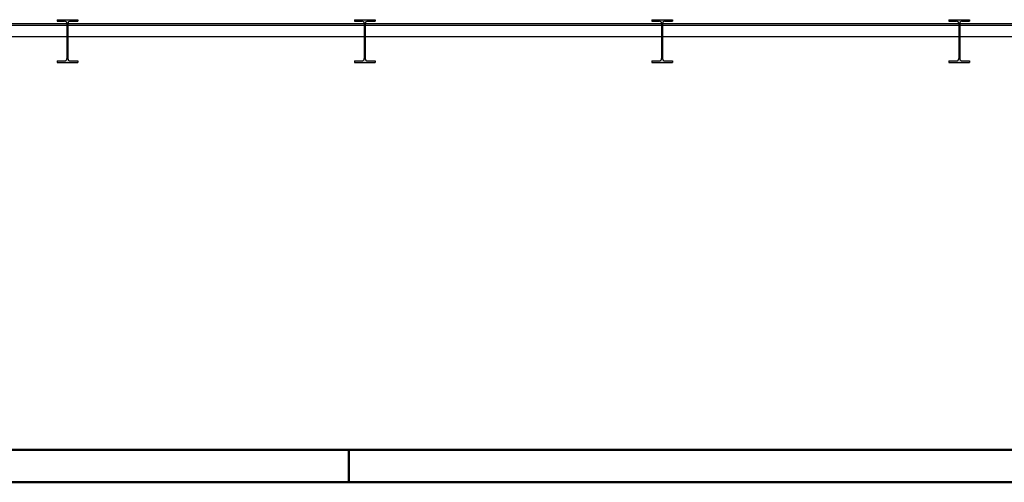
# Model space of a CAD drawing. Header units: millimetres. Extents: x 0 to 102, y -15 to 47.
# Tile 89 of 103: x 37.45 to 45.07, y 41.8 to 45.38. Entities that reach past the tile are written whole.
import ezdxf

# ---------------------------------------------------------------- set-up
doc = ezdxf.new("R2010")
doc.units = ezdxf.units.MM
doc.linetypes.add('HIDDEN', pattern=[0.375, 0.25, -0.125])
doc.layers.add('Achsen', color=7, linetype='Continuous', lineweight=20)
doc.layers.add('Schraffuren', color=7, linetype='Continuous', lineweight=20)

msp = doc.modelspace()

# ---------------------------------------------------------------- hatches: boundary and pattern name
at = {"layer": 'Schraffuren', "lineweight": 13, "true_color": 0x4682b4}
for points in [[(37.7432369, 45.0457748), (37.9032369, 45.0457748), (37.9032369, 45.0572748), (37.8449869, 45.0572748), (37.8446762, 45.0572775), (37.8443656, 45.0572855), (37.8440552, 45.0572989), (37.843745, 45.0573177), (37.8434353, 45.0573418), (37.843126, 45.0573713), (37.8428172, 45.057406), (37.8425091, 45.0574462), (37.8422017, 45.0574916), (37.8418952, 45.0575423), (37.8415896, 45.0575983), (37.841285, 45.0576596), (37.8409815, 45.0577261), (37.8406792, 45.0577979), (37.8403782, 45.0578748), (37.8400785, 45.057957), (37.8397803, 45.0580443), (37.8394837, 45.0581367), (37.8391887, 45.0582342), (37.8388954, 45.0583368), (37.838604, 45.0584445), (37.8383144, 45.0585572), (37.8380269, 45.0586749), (37.8377414, 45.0587975), (37.8374581, 45.058925), (37.837177, 45.0590574), (37.8368982, 45.0591946), (37.8366219, 45.0593366), (37.836348, 45.0594834), (37.8360767, 45.0596348), (37.8358081, 45.0597909), (37.8355422, 45.0599517), (37.8352791, 45.060117), (37.8350189, 45.0602868), (37.8347617, 45.0604611), (37.8345075, 45.0606398), (37.8342565, 45.0608229), (37.8340086, 45.0610102), (37.8337641, 45.0612018), (37.8335228, 45.0613976), (37.833285, 45.0615976), (37.8330507, 45.0618016), (37.8328199, 45.0620096), (37.8325927, 45.0622216), (37.8323693, 45.0624375), (37.8321496, 45.0626572), (37.8319337, 45.0628807), (37.8317217, 45.0631078), (37.8315137, 45.0633386), (37.8313097, 45.0635729), (37.8311097, 45.0638108), (37.8309139, 45.064052), (37.8307223, 45.0642966), (37.8305349, 45.0645444), (37.8303519, 45.0647955), (37.8301732, 45.0650496), (37.8299989, 45.0653069), (37.8298291, 45.065567), (37.8296638, 45.0658301), (37.829503, 45.066096), (37.8293469, 45.0663646), (37.8291954, 45.0666359), (37.8290487, 45.0669098), (37.8289067, 45.0671861), (37.8287694, 45.0674649), (37.828637, 45.067746), (37.8285095, 45.0680293), (37.8283869, 45.0683148), (37.8282693, 45.0686024), (37.8281566, 45.0688919), (37.8280489, 45.0691834), (37.8279463, 45.0694766), (37.8278488, 45.0697716), (37.8277563, 45.0700683), (37.827669, 45.0703665), (37.8275869, 45.0706661), (37.8275099, 45.0709671), (37.8274382, 45.0712694), (37.8273716, 45.0715729), (37.8273104, 45.0718775), (37.8272544, 45.0721831), (37.8272036, 45.0724897), (37.8271582, 45.072797), (37.8271181, 45.0731051), (37.8270833, 45.0734139), (37.8270539, 45.0737232), (37.8270298, 45.074033), (37.827011, 45.0743431), (37.8269976, 45.0746535), (37.8269896, 45.0749641), (37.8269869, 45.0752748), (37.8269869, 45.3462748), (37.8269896, 45.3465855), (37.8269976, 45.3468961), (37.827011, 45.3472065), (37.8270298, 45.3475166), (37.8270539, 45.3478264), (37.8270833, 45.3481357), (37.8271181, 45.3484445), (37.8271582, 45.3487526), (37.8272036, 45.3490599), (37.8272544, 45.3493665), (37.8273104, 45.3496721), (37.8273716, 45.3499767), (37.8274382, 45.3502802), (37.8275099, 45.3505825), (37.8275869, 45.3508835), (37.827669, 45.3511832), (37.8277563, 45.3514813), (37.8278488, 45.351778), (37.8279463, 45.352073), (37.8280489, 45.3523662), (37.8281566, 45.3526577), (37.8282693, 45.3529472), (37.8283869, 45.3532348), (37.8285095, 45.3535203), (37.828637, 45.3538036), (37.8287694, 45.3540847), (37.8289067, 45.3543635), (37.8290487, 45.3546398), (37.8291954, 45.3549137), (37.8293469, 45.355185), (37.829503, 45.3554536), (37.8296638, 45.3557195), (37.8298291, 45.3559826), (37.8299989, 45.3562428), (37.8301732, 45.3565), (37.8303519, 45.3567541), (37.8305349, 45.3570052), (37.8307223, 45.357253), (37.8309139, 45.3574976), (37.8311097, 45.3577389), (37.8313097, 45.3579767), (37.8315137, 45.358211), (37.8317217, 45.3584418), (37.8319337, 45.3586689), (37.8321496, 45.3588924), (37.8323693, 45.3591121), (37.8325927, 45.359328), (37.8328199, 45.35954), (37.8330507, 45.359748), (37.833285, 45.359952), (37.8335228, 45.360152), (37.8337641, 45.3603478), (37.8340086, 45.3605394), (37.8342565, 45.3607268), (37.8345075, 45.3609098), (37.8347617, 45.3610885), (37.8350189, 45.3612628), (37.8352791, 45.3614326), (37.8355422, 45.3615979), (37.8358081, 45.3617587), (37.8360767, 45.3619148), (37.836348, 45.3620663), (37.8366219, 45.362213), (37.8368982, 45.362355), (37.837177, 45.3624922), (37.8374581, 45.3626246), (37.8377414, 45.3627522), (37.8380269, 45.3628748), (37.8383144, 45.3629924), (37.838604, 45.3631051), (37.8388954, 45.3632128), (37.8391887, 45.3633154), (37.8394837, 45.3634129), (37.8397803, 45.3635054), (37.8400785, 45.3635927), (37.8403782, 45.3636748), (37.8406792, 45.3637518), (37.8409815, 45.3638235), (37.841285, 45.36389), (37.8415896, 45.3639513), (37.8418952, 45.3640073), (37.8422017, 45.364058), (37.8425091, 45.3641035), (37.8428172, 45.3641436), (37.843126, 45.3641784), (37.8434353, 45.3642078), (37.843745, 45.3642319), (37.8440552, 45.3642507), (37.8443656, 45.3642641), (37.8446762, 45.3642721), (37.8449869, 45.3642748), (37.9032369, 45.3642748), (37.9032369, 45.3757748), (37.7432369, 45.3757748), (37.7432369, 45.3642748), (37.8014869, 45.3642748), (37.8017976, 45.3642721), (37.8021082, 45.3642641), (37.8024186, 45.3642507), (37.8027287, 45.3642319), (37.8030385, 45.3642078), (37.8033478, 45.3641784), (37.8036565, 45.3641436), (37.8039646, 45.3641035), (37.804272, 45.364058), (37.8045785, 45.3640073), (37.8048841, 45.3639513), (37.8051887, 45.36389), (37.8054922, 45.3638235), (37.8057946, 45.3637518), (37.8060956, 45.3636748), (37.8063952, 45.3635927), (37.8066934, 45.3635054), (37.80699, 45.3634129), (37.807285, 45.3633154), (37.8075783, 45.3632128), (37.8078698, 45.3631051), (37.8081593, 45.3629924), (37.8084469, 45.3628748), (37.8087324, 45.3627522), (37.8090157, 45.3626246), (37.8092968, 45.3624922), (37.8095755, 45.362355), (37.8098519, 45.362213), (37.8101257, 45.3620663), (37.810397, 45.3619148), (37.8106657, 45.3617587), (37.8109316, 45.3615979), (37.8111946, 45.3614326), (37.8114548, 45.3612628), (37.811712, 45.3610885), (37.8119662, 45.3609098), (37.8122173, 45.3607268), (37.8124651, 45.3605394), (37.8127097, 45.3603478), (37.8129509, 45.360152), (37.8131887, 45.359952), (37.8134231, 45.359748), (37.8136539, 45.35954), (37.813881, 45.359328), (37.8141045, 45.3591121), (37.8143242, 45.3588924), (37.81454, 45.3586689), (37.814752, 45.3584418), (37.8149601, 45.358211), (37.8151641, 45.3579767), (37.815364, 45.3577389), (37.8155598, 45.3574976), (37.8157515, 45.357253), (37.8159388, 45.3570052), (37.8161219, 45.3567541), (37.8163006, 45.3565), (37.8164749, 45.3562428), (37.8166447, 45.3559826), (37.81681, 45.3557195), (37.8169707, 45.3554536), (37.8171269, 45.355185), (37.8172783, 45.3549137), (37.8174251, 45.3546398), (37.8175671, 45.3543635), (37.8177043, 45.3540847), (37.8178367, 45.3538036), (37.8179642, 45.3535203), (37.8180868, 45.3532348), (37.8182045, 45.3529472), (37.8183172, 45.3526577), (37.8184248, 45.3523662), (37.8185274, 45.352073), (37.818625, 45.351778), (37.8187174, 45.3514813), (37.8188047, 45.3511832), (37.8188869, 45.3508835), (37.8189638, 45.3505825), (37.8190356, 45.3502802), (37.8191021, 45.3499767), (37.8191634, 45.3496721), (37.8192194, 45.3493665), (37.8192701, 45.3490599), (37.8193155, 45.3487526), (37.8193556, 45.3484445), (37.8193904, 45.3481357), (37.8194199, 45.3478264), (37.819444, 45.3475166), (37.8194627, 45.3472065), (37.8194761, 45.3468961), (37.8194842, 45.3465855), (37.8194869, 45.3462748), (37.8194869, 45.0752748), (37.8194842, 45.0749641), (37.8194761, 45.0746535), (37.8194627, 45.0743431), (37.819444, 45.074033), (37.8194199, 45.0737232), (37.8193904, 45.0734139), (37.8193556, 45.0731051), (37.8193155, 45.072797), (37.8192701, 45.0724897), (37.8192194, 45.0721831), (37.8191634, 45.0718775), (37.8191021, 45.0715729), (37.8190356, 45.0712694), (37.8189638, 45.0709671), (37.8188869, 45.0706661), (37.8188047, 45.0703665), (37.8187174, 45.0700683), (37.818625, 45.0697716), (37.8185274, 45.0694766), (37.8184248, 45.0691834), (37.8183172, 45.0688919), (37.8182045, 45.0686024), (37.8180868, 45.0683148), (37.8179642, 45.0680293), (37.8178367, 45.067746), (37.8177043, 45.0674649), (37.8175671, 45.0671861), (37.8174251, 45.0669098), (37.8172783, 45.0666359), (37.8171269, 45.0663646), (37.8169707, 45.066096), (37.81681, 45.0658301), (37.8166447, 45.065567), (37.8164749, 45.0653069), (37.8163006, 45.0650496), (37.8161219, 45.0647955), (37.8159388, 45.0645444), (37.8157515, 45.0642966), (37.8155598, 45.064052), (37.815364, 45.0638108), (37.8151641, 45.0635729), (37.8149601, 45.0633386), (37.814752, 45.0631078), (37.81454, 45.0628807), (37.8143242, 45.0626572), (37.8141045, 45.0624375), (37.813881, 45.0622216), (37.8136539, 45.0620096), (37.8134231, 45.0618016), (37.8131887, 45.0615976), (37.8129509, 45.0613976), (37.8127097, 45.0612018), (37.8124651, 45.0610102), (37.8122173, 45.0608229), (37.8119662, 45.0606398), (37.811712, 45.0604611), (37.8114548, 45.0602868), (37.8111946, 45.060117), (37.8109316, 45.0599517), (37.8106657, 45.0597909), (37.810397, 45.0596348), (37.8101257, 45.0594834), (37.8098519, 45.0593366), (37.8095755, 45.0591946), (37.8092968, 45.0590574), (37.8090157, 45.058925), (37.8087324, 45.0587975), (37.8084469, 45.0586749), (37.8081593, 45.0585572), (37.8078698, 45.0584445), (37.8075783, 45.0583368), (37.807285, 45.0582342), (37.80699, 45.0581367), (37.8066934, 45.0580443), (37.8063952, 45.057957), (37.8060956, 45.0578748), (37.8057946, 45.0577979), (37.8054922, 45.0577261), (37.8051887, 45.0576596), (37.8048841, 45.0575983), (37.8045785, 45.0575423), (37.804272, 45.0574916), (37.8039646, 45.0574462), (37.8036565, 45.057406), (37.8033478, 45.0573713), (37.8030385, 45.0573418), (37.8027287, 45.0573177), (37.8024186, 45.0572989), (37.8021082, 45.0572855), (37.8017976, 45.0572775), (37.8014869, 45.0572748), (37.7432369, 45.0572748)], [(40.043604, 45.045776), (40.203604, 45.045776), (40.203604, 45.057276), (40.145354, 45.057276), (40.1450399, 45.0572787), (40.1447258, 45.0572869), (40.144412, 45.0573006), (40.1440984, 45.0573198), (40.1437852, 45.0573445), (40.1434725, 45.0573746), (40.1431604, 45.0574101), (40.1428489, 45.0574512), (40.1425382, 45.0574976), (40.1422284, 45.0575494), (40.1419195, 45.0576067), (40.1416116, 45.0576693), (40.1413049, 45.0577373), (40.1409994, 45.0578107), (40.1406953, 45.0578893), (40.1403926, 45.0579733), (40.1400913, 45.0580625), (40.1397917, 45.058157), (40.1394938, 45.0582566), (40.1391977, 45.0583615), (40.1389034, 45.0584715), (40.1386111, 45.0585867), (40.1383209, 45.0587069), (40.1380328, 45.0588322), (40.1377469, 45.0589624), (40.1374634, 45.0590977), (40.1371822, 45.0592379), (40.1369036, 45.0593829), (40.1366275, 45.0595328), (40.136354, 45.0596875), (40.1360834, 45.059847), (40.1358155, 45.0600111), (40.1355505, 45.0601799), (40.1352886, 45.0603533), (40.1350297, 45.0605312), (40.1347739, 45.0607137), (40.1345214, 45.0609005), (40.1342721, 45.0610918), (40.1340263, 45.0612873), (40.1337839, 45.0614872), (40.133545, 45.0616912), (40.1333097, 45.0618994), (40.1330781, 45.0621116), (40.1328502, 45.0623279), (40.1326261, 45.0625481), (40.1324059, 45.0627721), (40.1321897, 45.063), (40.1319774, 45.0632316), (40.1317693, 45.0634669), (40.1315652, 45.0637058), (40.1313654, 45.0639482), (40.1311698, 45.0641941), (40.1309786, 45.0644433), (40.1307917, 45.0646958), (40.1306093, 45.0649516), (40.1304314, 45.0652105), (40.130258, 45.0654725), (40.1300892, 45.0657374), (40.129925, 45.0660053), (40.1297656, 45.066276), (40.1296109, 45.0665494), (40.129461, 45.0668255), (40.1293159, 45.0671041), (40.1291757, 45.0673853), (40.1290405, 45.0676688), (40.1289102, 45.0679547), (40.128785, 45.0682428), (40.1286647, 45.0685331), (40.1285496, 45.0688254), (40.1284396, 45.0691196), (40.1283347, 45.0694157), (40.128235, 45.0697137), (40.1281406, 45.0700133), (40.1280513, 45.0703145), (40.1279674, 45.0706172), (40.1278887, 45.0709214), (40.1278154, 45.0712269), (40.1277474, 45.0715336), (40.1276847, 45.0718414), (40.1276275, 45.0721503), (40.1275756, 45.0724602), (40.1275292, 45.0727709), (40.1274882, 45.0730823), (40.1274526, 45.0733945), (40.1274225, 45.0737072), (40.1273979, 45.0740204), (40.1273787, 45.0743339), (40.127365, 45.0746478), (40.1273568, 45.0749618), (40.127354, 45.075276), (40.127354, 45.346276), (40.1273567, 45.3465867), (40.1273648, 45.3468973), (40.1273782, 45.3472077), (40.1273969, 45.3475178), (40.127421, 45.3478276), (40.1274505, 45.3481369), (40.1274853, 45.3484456), (40.1275254, 45.3487537), (40.1275708, 45.3490611), (40.1276215, 45.3493676), (40.1276775, 45.3496733), (40.1277388, 45.3499779), (40.1278053, 45.3502814), (40.1278771, 45.3505837), (40.127954, 45.3508847), (40.1280362, 45.3511843), (40.1281235, 45.3514825), (40.1282159, 45.3517791), (40.1283135, 45.3520741), (40.1284161, 45.3523674), (40.1285237, 45.3526589), (40.1286364, 45.3529484), (40.1287541, 45.353236), (40.1288767, 45.3535215), (40.1290042, 45.3538048), (40.1291366, 45.3540859), (40.1292738, 45.3543646), (40.1294158, 45.354641), (40.1295626, 45.3549149), (40.1297141, 45.3551861), (40.1298702, 45.3554548), (40.1300309, 45.3557207), (40.1301962, 45.3559837), (40.130366, 45.3562439), (40.1305403, 45.3565011), (40.130719, 45.3567553), (40.1309021, 45.3570064), (40.1310895, 45.3572542), (40.1312811, 45.3574988), (40.1314769, 45.35774), (40.1316768, 45.3579778), (40.1318808, 45.3582122), (40.1320889, 45.358443), (40.1323009, 45.3586701), (40.1325167, 45.3588936), (40.1327364, 45.3591133), (40.1329599, 45.3593291), (40.1331871, 45.3595411), (40.1334178, 45.3597492), (40.1336522, 45.3599532), (40.13389, 45.3601531), (40.1341312, 45.3603489), (40.1343758, 45.3605406), (40.1346237, 45.3607279), (40.1348747, 45.360911), (40.1351289, 45.3610897), (40.1353861, 45.361264), (40.1356463, 45.3614338), (40.1359094, 45.3615991), (40.1361753, 45.3617598), (40.1364439, 45.361916), (40.1367152, 45.3620674), (40.136989, 45.3622142), (40.1372654, 45.3623562), (40.1375441, 45.3624934), (40.1378252, 45.3626258), (40.1381085, 45.3627533), (40.138394, 45.3628759), (40.1386816, 45.3629936), (40.1389712, 45.3631063), (40.1392626, 45.3632139), (40.1395559, 45.3633166), (40.1398509, 45.3634141), (40.1401475, 45.3635065), (40.1404457, 45.3635938), (40.1407453, 45.363676), (40.1410464, 45.3637529), (40.1413487, 45.3638247), (40.1416522, 45.3638912), (40.1419568, 45.3639525), (40.1422624, 45.3640085), (40.1425689, 45.3640592), (40.1428763, 45.3641046), (40.1431844, 45.3641447), (40.1434931, 45.3641795), (40.1438024, 45.364209), (40.1441122, 45.3642331), (40.1444223, 45.3642518), (40.1447327, 45.3642653), (40.1450433, 45.3642733), (40.145354, 45.364276), (40.203604, 45.364276), (40.203604, 45.375776), (40.043604, 45.375776), (40.043604, 45.364276), (40.101854, 45.364276), (40.1021647, 45.3642733), (40.1024753, 45.3642653), (40.1027857, 45.3642518), (40.1030959, 45.3642331), (40.1034056, 45.364209), (40.1037149, 45.3641795), (40.1040237, 45.3641447), (40.1043318, 45.3641046), (40.1046392, 45.3640592), (40.1049457, 45.3640085), (40.1052513, 45.3639525), (40.1055559, 45.3638912), (40.1058594, 45.3638247), (40.1061617, 45.3637529), (40.1064627, 45.363676), (40.1067624, 45.3635938), (40.1070606, 45.3635065), (40.1073572, 45.3634141), (40.1076522, 45.3633166), (40.1079455, 45.3632139), (40.1082369, 45.3631063), (40.1085265, 45.3629936), (40.108814, 45.3628759), (40.1090995, 45.3627533), (40.1093829, 45.3626258), (40.1096639, 45.3624934), (40.1099427, 45.3623562), (40.1102191, 45.3622142), (40.1104929, 45.3620674), (40.1107642, 45.361916), (40.1110328, 45.3617598), (40.1112987, 45.3615991), (40.1115618, 45.3614338), (40.111822, 45.361264), (40.1120792, 45.3610897), (40.1123334, 45.360911), (40.1125844, 45.3607279), (40.1128323, 45.3605406), (40.1130769, 45.3603489), (40.1133181, 45.3601531), (40.1135559, 45.3599532), (40.1137902, 45.3597492), (40.114021, 45.3595411), (40.1142482, 45.3593291), (40.1144716, 45.3591133), (40.1146913, 45.3588936), (40.1149072, 45.3586701), (40.1151192, 45.358443), (40.1153272, 45.3582122), (40.1155313, 45.3579778), (40.1157312, 45.35774), (40.115927, 45.3574988), (40.1161186, 45.3572542), (40.116306, 45.3570064), (40.116489, 45.3567553), (40.1166677, 45.3565011), (40.116842, 45.3562439), (40.1170119, 45.3559837), (40.1171772, 45.3557207), (40.1173379, 45.3554548), (40.117494, 45.3551861), (40.1176455, 45.3549149), (40.1177922, 45.354641), (40.1179343, 45.3543646), (40.1180715, 45.3540859), (40.1182039, 45.3538048), (40.1183314, 45.3535215), (40.118454, 45.353236), (40.1185717, 45.3529484), (40.1186843, 45.3526589), (40.118792, 45.3523674), (40.1188946, 45.3520741), (40.1189922, 45.3517791), (40.1190846, 45.3514825), (40.1191719, 45.3511843), (40.119254, 45.3508847), (40.119331, 45.3505837), (40.1194027, 45.3502814), (40.1194693, 45.3499779), (40.1195305, 45.3496733), (40.1195865, 45.3493676), (40.1196373, 45.3490611), (40.1196827, 45.3487537), (40.1197228, 45.3484456), (40.1197576, 45.3481369), (40.119787, 45.3478276), (40.1198111, 45.3475178), (40.1198299, 45.3472077), (40.1198433, 45.3468973), (40.1198514, 45.3465867), (40.119854, 45.346276), (40.119854, 45.075276), (40.1198513, 45.0749618), (40.1198431, 45.0746478), (40.1198294, 45.0743339), (40.1198102, 45.0740204), (40.1197855, 45.0737072), (40.1197554, 45.0733945), (40.1197199, 45.0730823), (40.1196789, 45.0727709), (40.1196324, 45.0724602), (40.1195806, 45.0721503), (40.1195233, 45.0718414), (40.1194607, 45.0715336), (40.1193927, 45.0712269), (40.1193194, 45.0709214), (40.1192407, 45.0706172), (40.1191567, 45.0703145), (40.1190675, 45.0700133), (40.1189731, 45.0697137), (40.1188734, 45.0694157), (40.1187685, 45.0691196), (40.1186585, 45.0688254), (40.1185433, 45.0685331), (40.1184231, 45.0682428), (40.1182979, 45.0679547), (40.1181676, 45.0676688), (40.1180323, 45.0673853), (40.1178922, 45.0671041), (40.1177471, 45.0668255), (40.1175972, 45.0665494), (40.1174425, 45.066276), (40.117283, 45.0660053), (40.1171189, 45.0657374), (40.1169501, 45.0654725), (40.1167767, 45.0652105), (40.1165988, 45.0649516), (40.1164163, 45.0646958), (40.1162295, 45.0644433), (40.1160382, 45.0641941), (40.1158427, 45.0639482), (40.1156428, 45.0637058), (40.1154388, 45.0634669), (40.1152306, 45.0632316), (40.1150184, 45.063), (40.1148022, 45.0627721), (40.114582, 45.0625481), (40.1143579, 45.0623279), (40.11413, 45.0621116), (40.1138984, 45.0618994), (40.1136631, 45.0616912), (40.1134242, 45.0614872), (40.1131818, 45.0612873), (40.1129359, 45.0610918), (40.1126867, 45.0609005), (40.1124342, 45.0607137), (40.1121784, 45.0605312), (40.1119195, 45.0603533), (40.1116575, 45.0601799), (40.1113926, 45.0600111), (40.1111247, 45.059847), (40.110854, 45.0596875), (40.1105806, 45.0595328), (40.1103045, 45.0593829), (40.1100259, 45.0592379), (40.1097447, 45.0590977), (40.1094612, 45.0589624), (40.1091753, 45.0588322), (40.1088872, 45.0587069), (40.108597, 45.0585867), (40.1083047, 45.0584715), (40.1080104, 45.0583615), (40.1077143, 45.0582566), (40.1074163, 45.058157), (40.1071167, 45.0580625), (40.1068155, 45.0579733), (40.1065128, 45.0578893), (40.1062086, 45.0578107), (40.1059032, 45.0577373), (40.1055964, 45.0576693), (40.1052886, 45.0576067), (40.1049797, 45.0575494), (40.1046699, 45.0574976), (40.1043592, 45.0574512), (40.1040477, 45.0574101), (40.1037356, 45.0573746), (40.1034228, 45.0573445), (40.1031097, 45.0573198), (40.1027961, 45.0573006), (40.1024822, 45.0572869), (40.1021682, 45.0572787), (40.101854, 45.057276), (40.043604, 45.057276)], [(42.3436003, 45.045776), (42.5036003, 45.045776), (42.5036003, 45.057276), (42.4453503, 45.057276), (42.4450361, 45.0572787), (42.4447221, 45.0572869), (42.4444082, 45.0573006), (42.4440946, 45.0573198), (42.4437815, 45.0573445), (42.4434687, 45.0573746), (42.4431566, 45.0574101), (42.4428451, 45.0574512), (42.4425344, 45.0574976), (42.4422246, 45.0575494), (42.4419157, 45.0576067), (42.4416078, 45.0576693), (42.4413011, 45.0577373), (42.4409957, 45.0578107), (42.4406915, 45.0578893), (42.4403888, 45.0579733), (42.4400876, 45.0580625), (42.4397879, 45.058157), (42.43949, 45.0582566), (42.4391939, 45.0583615), (42.4388996, 45.0584715), (42.4386073, 45.0585867), (42.4383171, 45.0587069), (42.438029, 45.0588322), (42.4377431, 45.0589624), (42.4374596, 45.0590977), (42.4371784, 45.0592379), (42.4368998, 45.0593829), (42.4366237, 45.0595328), (42.4363503, 45.0596875), (42.4360796, 45.059847), (42.4358117, 45.0600111), (42.4355468, 45.0601799), (42.4352848, 45.0603533), (42.4350259, 45.0605312), (42.4347701, 45.0607137), (42.4345176, 45.0609005), (42.4342683, 45.0610918), (42.4340225, 45.0612873), (42.4337801, 45.0614872), (42.4335412, 45.0616912), (42.4333059, 45.0618994), (42.4330743, 45.0621116), (42.4328464, 45.0623279), (42.4326223, 45.0625481), (42.4324021, 45.0627721), (42.4321859, 45.063), (42.4319736, 45.0632316), (42.4317655, 45.0634669), (42.4315615, 45.0637058), (42.4313616, 45.0639482), (42.4311661, 45.0641941), (42.4309748, 45.0644433), (42.4307879, 45.0646958), (42.4306055, 45.0649516), (42.4304276, 45.0652105), (42.4302542, 45.0654725), (42.4300854, 45.0657374), (42.4299212, 45.0660053), (42.4297618, 45.066276), (42.4296071, 45.0665494), (42.4294572, 45.0668255), (42.4293121, 45.0671041), (42.429172, 45.0673853), (42.4290367, 45.0676688), (42.4289064, 45.0679547), (42.4287812, 45.0682428), (42.4286609, 45.0685331), (42.4285458, 45.0688254), (42.4284358, 45.0691196), (42.4283309, 45.0694157), (42.4282312, 45.0697137), (42.4281368, 45.0700133), (42.4280475, 45.0703145), (42.4279636, 45.0706172), (42.4278849, 45.0709214), (42.4278116, 45.0712269), (42.4277436, 45.0715336), (42.427681, 45.0718414), (42.4276237, 45.0721503), (42.4275719, 45.0724602), (42.4275254, 45.0727709), (42.4274844, 45.0730823), (42.4274489, 45.0733945), (42.4274187, 45.0737072), (42.4273941, 45.0740204), (42.4273749, 45.0743339), (42.4273612, 45.0746478), (42.427353, 45.0749618), (42.4273503, 45.075276), (42.4273503, 45.346276), (42.4273529, 45.3465867), (42.427361, 45.3468973), (42.4273744, 45.3472077), (42.4273931, 45.3475178), (42.4274173, 45.3478276), (42.4274467, 45.3481369), (42.4274815, 45.3484456), (42.4275216, 45.3487537), (42.427567, 45.3490611), (42.4276178, 45.3493676), (42.4276738, 45.3496733), (42.427735, 45.3499779), (42.4278016, 45.3502814), (42.4278733, 45.3505837), (42.4279503, 45.3508847), (42.4280324, 45.3511843), (42.4281197, 45.3514825), (42.4282121, 45.3517791), (42.4283097, 45.3520741), (42.4284123, 45.3523674), (42.42852, 45.3526589), (42.4286326, 45.3529484), (42.4287503, 45.353236), (42.4288729, 45.3535215), (42.4290004, 45.3538048), (42.4291328, 45.3540859), (42.42927, 45.3543646), (42.429412, 45.354641), (42.4295588, 45.3549149), (42.4297103, 45.3551861), (42.4298664, 45.3554548), (42.4300271, 45.3557207), (42.4301924, 45.3559837), (42.4303623, 45.3562439), (42.4305365, 45.3565011), (42.4307152, 45.3567553), (42.4308983, 45.3570064), (42.4310857, 45.3572542), (42.4312773, 45.3574988), (42.4314731, 45.35774), (42.431673, 45.3579778), (42.4318771, 45.3582122), (42.4320851, 45.358443), (42.4322971, 45.3586701), (42.432513, 45.3588936), (42.4327327, 45.3591133), (42.4329561, 45.3593291), (42.4331833, 45.3595411), (42.433414, 45.3597492), (42.4336484, 45.3599532), (42.4338862, 45.3601531), (42.4341274, 45.3603489), (42.434372, 45.3605406), (42.4346199, 45.3607279), (42.4348709, 45.360911), (42.4351251, 45.3610897), (42.4353823, 45.361264), (42.4356425, 45.3614338), (42.4359056, 45.3615991), (42.4361715, 45.3617598), (42.4364401, 45.361916), (42.4367114, 45.3620674), (42.4369852, 45.3622142), (42.4372616, 45.3623562), (42.4375403, 45.3624934), (42.4378214, 45.3626258), (42.4381048, 45.3627533), (42.4383903, 45.3628759), (42.4386778, 45.3629936), (42.4389674, 45.3631063), (42.4392588, 45.3632139), (42.4395521, 45.3633166), (42.4398471, 45.3634141), (42.4401437, 45.3635065), (42.4404419, 45.3635938), (42.4407416, 45.363676), (42.4410426, 45.3637529), (42.4413449, 45.3638247), (42.4416484, 45.3638912), (42.441953, 45.3639525), (42.4422586, 45.3640085), (42.4425651, 45.3640592), (42.4428725, 45.3641046), (42.4431806, 45.3641447), (42.4434893, 45.3641795), (42.4437986, 45.364209), (42.4441084, 45.3642331), (42.4444185, 45.3642518), (42.444729, 45.3642653), (42.4450396, 45.3642733), (42.4453503, 45.364276), (42.5036003, 45.364276), (42.5036003, 45.375776), (42.3436003, 45.375776), (42.3436003, 45.364276), (42.4018503, 45.364276), (42.4021609, 45.3642733), (42.4024715, 45.3642653), (42.402782, 45.3642518), (42.4030921, 45.3642331), (42.4034019, 45.364209), (42.4037112, 45.3641795), (42.4040199, 45.3641447), (42.404328, 45.3641046), (42.4046354, 45.3640592), (42.4049419, 45.3640085), (42.4052475, 45.3639525), (42.4055521, 45.3638912), (42.4058556, 45.3638247), (42.4061579, 45.3637529), (42.406459, 45.363676), (42.4067586, 45.3635938), (42.4070568, 45.3635065), (42.4073534, 45.3634141), (42.4076484, 45.3633166), (42.4079417, 45.3632139), (42.4082331, 45.3631063), (42.4085227, 45.3629936), (42.4088103, 45.3628759), (42.4090957, 45.3627533), (42.4093791, 45.3626258), (42.4096602, 45.3624934), (42.4099389, 45.3623562), (42.4102153, 45.3622142), (42.4104891, 45.3620674), (42.4107604, 45.361916), (42.411029, 45.3617598), (42.4112949, 45.3615991), (42.411558, 45.3614338), (42.4118182, 45.361264), (42.4120754, 45.3610897), (42.4123296, 45.360911), (42.4125806, 45.3607279), (42.4128285, 45.3605406), (42.4130731, 45.3603489), (42.4133143, 45.3601531), (42.4135521, 45.3599532), (42.4137865, 45.3597492), (42.4140172, 45.3595411), (42.4142444, 45.3593291), (42.4144679, 45.3591133), (42.4146876, 45.3588936), (42.4149034, 45.3586701), (42.4151154, 45.358443), (42.4153234, 45.3582122), (42.4155275, 45.3579778), (42.4157274, 45.35774), (42.4159232, 45.3574988), (42.4161148, 45.3572542), (42.4163022, 45.3570064), (42.4164853, 45.3567553), (42.416664, 45.3565011), (42.4168382, 45.3562439), (42.4170081, 45.3559837), (42.4171734, 45.3557207), (42.4173341, 45.3554548), (42.4174902, 45.3551861), (42.4176417, 45.3549149), (42.4177885, 45.354641), (42.4179305, 45.3543646), (42.4180677, 45.3540859), (42.4182001, 45.3538048), (42.4183276, 45.3535215), (42.4184502, 45.353236), (42.4185679, 45.3529484), (42.4186805, 45.3526589), (42.4187882, 45.3523674), (42.4188908, 45.3520741), (42.4189884, 45.3517791), (42.4190808, 45.3514825), (42.4191681, 45.3511843), (42.4192502, 45.3508847), (42.4193272, 45.3505837), (42.419399, 45.3502814), (42.4194655, 45.3499779), (42.4195267, 45.3496733), (42.4195828, 45.3493676), (42.4196335, 45.3490611), (42.4196789, 45.3487537), (42.419719, 45.3484456), (42.4197538, 45.3481369), (42.4197833, 45.3478276), (42.4198074, 45.3475178), (42.4198261, 45.3472077), (42.4198395, 45.3468973), (42.4198476, 45.3465867), (42.4198503, 45.346276), (42.4198503, 45.075276), (42.4198475, 45.0749618), (42.4198393, 45.0746478), (42.4198256, 45.0743339), (42.4198064, 45.0740204), (42.4197818, 45.0737072), (42.4197516, 45.0733945), (42.4197161, 45.0730823), (42.4196751, 45.0727709), (42.4196286, 45.0724602), (42.4195768, 45.0721503), (42.4195195, 45.0718414), (42.4194569, 45.0715336), (42.4193889, 45.0712269), (42.4193156, 45.0709214), (42.4192369, 45.0706172), (42.419153, 45.0703145), (42.4190637, 45.0700133), (42.4189693, 45.0697137), (42.4188696, 45.0694157), (42.4187647, 45.0691196), (42.4186547, 45.0688254), (42.4185396, 45.0685331), (42.4184193, 45.0682428), (42.4182941, 45.0679547), (42.4181638, 45.0676688), (42.4180285, 45.0673853), (42.4178884, 45.0671041), (42.4177433, 45.0668255), (42.4175934, 45.0665494), (42.4174387, 45.066276), (42.4172793, 45.0660053), (42.4171151, 45.0657374), (42.4169463, 45.0654725), (42.4167729, 45.0652105), (42.416595, 45.0649516), (42.4164126, 45.0646958), (42.4162257, 45.0644433), (42.4160344, 45.0641941), (42.4158389, 45.0639482), (42.4156391, 45.0637058), (42.415435, 45.0634669), (42.4152269, 45.0632316), (42.4150146, 45.063), (42.4147984, 45.0627721), (42.4145782, 45.0625481), (42.4143541, 45.0623279), (42.4141262, 45.0621116), (42.4138946, 45.0618994), (42.4136593, 45.0616912), (42.4134204, 45.0614872), (42.413178, 45.0612873), (42.4129322, 45.0610918), (42.4126829, 45.0609005), (42.4124304, 45.0607137), (42.4121746, 45.0605312), (42.4119157, 45.0603533), (42.4116538, 45.0601799), (42.4113888, 45.0600111), (42.4111209, 45.059847), (42.4108503, 45.0596875), (42.4105768, 45.0595328), (42.4103007, 45.0593829), (42.4100221, 45.0592379), (42.4097409, 45.0590977), (42.4094574, 45.0589624), (42.4091715, 45.0588322), (42.4088834, 45.0587069), (42.4085932, 45.0585867), (42.4083009, 45.0584715), (42.4080066, 45.0583615), (42.4077105, 45.0582566), (42.4074126, 45.058157), (42.4071129, 45.0580625), (42.4068117, 45.0579733), (42.406509, 45.0578893), (42.4062048, 45.0578107), (42.4058994, 45.0577373), (42.4055927, 45.0576693), (42.4052848, 45.0576067), (42.4049759, 45.0575494), (42.4046661, 45.0574976), (42.4043554, 45.0574512), (42.4040439, 45.0574101), (42.4037318, 45.0573746), (42.4034191, 45.0573445), (42.4031059, 45.0573198), (42.4027923, 45.0573006), (42.4024784, 45.0572869), (42.4021644, 45.0572787), (42.4018503, 45.057276), (42.3436003, 45.057276)], [(44.6432484, 45.0457748), (44.8032484, 45.0457748), (44.8032484, 45.0572748), (44.7449984, 45.0572748), (44.7446877, 45.0572775), (44.7443771, 45.0572855), (44.7440667, 45.0572989), (44.7437566, 45.0573177), (44.7434468, 45.0573418), (44.7431375, 45.0573713), (44.7428288, 45.057406), (44.7425207, 45.0574462), (44.7422133, 45.0574916), (44.7419068, 45.0575423), (44.7416011, 45.0575983), (44.7412965, 45.0576596), (44.740993, 45.0577261), (44.7406907, 45.0577979), (44.7403897, 45.0578748), (44.7400901, 45.057957), (44.7397919, 45.0580443), (44.7394952, 45.0581367), (44.7392003, 45.0582342), (44.738907, 45.0583368), (44.7386155, 45.0584445), (44.738326, 45.0585572), (44.7380384, 45.0586749), (44.7377529, 45.0587975), (44.7374696, 45.058925), (44.7371885, 45.0590574), (44.7369098, 45.0591946), (44.7366334, 45.0593366), (44.7363595, 45.0594834), (44.7360883, 45.0596348), (44.7358196, 45.0597909), (44.7355537, 45.0599517), (44.7352907, 45.060117), (44.7350305, 45.0602868), (44.7347733, 45.0604611), (44.7345191, 45.0606398), (44.734268, 45.0608229), (44.7340202, 45.0610102), (44.7337756, 45.0612018), (44.7335344, 45.0613976), (44.7332965, 45.0615976), (44.7330622, 45.0618016), (44.7328314, 45.0620096), (44.7326043, 45.0622216), (44.7323808, 45.0624375), (44.7321611, 45.0626572), (44.7319452, 45.0628807), (44.7317333, 45.0631078), (44.7315252, 45.0633386), (44.7313212, 45.0635729), (44.7311213, 45.0638108), (44.7309255, 45.064052), (44.7307338, 45.0642966), (44.7305465, 45.0645444), (44.7303634, 45.0647955), (44.7301847, 45.0650496), (44.7300104, 45.0653069), (44.7298406, 45.065567), (44.7296753, 45.0658301), (44.7295146, 45.066096), (44.7293584, 45.0663646), (44.729207, 45.0666359), (44.7290602, 45.0669098), (44.7289182, 45.0671861), (44.728781, 45.0674649), (44.7286486, 45.067746), (44.7285211, 45.0680293), (44.7283985, 45.0683148), (44.7282808, 45.0686024), (44.7281681, 45.0688919), (44.7280605, 45.0691834), (44.7279578, 45.0694766), (44.7278603, 45.0697716), (44.7277679, 45.0700683), (44.7276806, 45.0703665), (44.7275984, 45.0706661), (44.7275215, 45.0709671), (44.7274497, 45.0712694), (44.7273832, 45.0715729), (44.7273219, 45.0718775), (44.7272659, 45.0721831), (44.7272152, 45.0724897), (44.7271698, 45.072797), (44.7271297, 45.0731051), (44.7270949, 45.0734139), (44.7270654, 45.0737232), (44.7270413, 45.074033), (44.7270225, 45.0743431), (44.7270091, 45.0746535), (44.7270011, 45.0749641), (44.7269984, 45.0752748), (44.7269984, 45.3462748), (44.7270012, 45.3465889), (44.7270094, 45.346903), (44.7270231, 45.3472169), (44.7270423, 45.3475304), (44.7270669, 45.3478436), (44.727097, 45.3481563), (44.7271326, 45.3484685), (44.7271736, 45.3487799), (44.72722, 45.3490906), (44.7272719, 45.3494005), (44.7273291, 45.3497094), (44.7273918, 45.3500172), (44.7274598, 45.3503239), (44.7275331, 45.3506294), (44.7276118, 45.3509335), (44.7276957, 45.3512363), (44.7277849, 45.3515375), (44.7278794, 45.3518371), (44.7279791, 45.352135), (44.728084, 45.3524312), (44.728194, 45.3527254), (44.7283091, 45.3530177), (44.7284293, 45.353308), (44.7285546, 45.3535961), (44.7286849, 45.3538819), (44.7288201, 45.3541655), (44.7289603, 45.3544466), (44.7291054, 45.3547253), (44.7292553, 45.3550014), (44.72941, 45.3552748), (44.7295694, 45.3555455), (44.7297336, 45.3558134), (44.7299024, 45.3560783), (44.7300757, 45.3563403), (44.7302537, 45.3565992), (44.7304361, 45.3568549), (44.730623, 45.3571075), (44.7308142, 45.3573567), (44.7310098, 45.3576026), (44.7312096, 45.357845), (44.7314136, 45.3580839), (44.7316218, 45.3583192), (44.7318341, 45.3585508), (44.7320503, 45.3587787), (44.7322705, 45.3590027), (44.7324946, 45.3592229), (44.7327225, 45.3594392), (44.7329541, 45.3596514), (44.7331894, 45.3598596), (44.7334282, 45.3600636), (44.7336707, 45.3602634), (44.7339165, 45.360459), (44.7341658, 45.3606502), (44.7344183, 45.3608371), (44.734674, 45.3610195), (44.7349329, 45.3611975), (44.7351949, 45.3613709), (44.7354599, 45.3615397), (44.7357277, 45.3617038), (44.7359984, 45.3618633), (44.7362718, 45.362018), (44.7365479, 45.3621679), (44.7368266, 45.3623129), (44.7371077, 45.3624531), (44.7373913, 45.3625883), (44.7376772, 45.3627186), (44.7379653, 45.3628439), (44.7382555, 45.3629641), (44.7385478, 45.3630793), (44.7388421, 45.3631893), (44.7391382, 45.3632941), (44.7394361, 45.3633938), (44.7397357, 45.3634883), (44.7400369, 45.3635775), (44.7403397, 45.3636615), (44.7406438, 45.3637401), (44.7409493, 45.3638135), (44.741256, 45.3638815), (44.7415639, 45.3639441), (44.7418728, 45.3640013), (44.7421826, 45.3640532), (44.7424933, 45.3640996), (44.7428048, 45.3641406), (44.7431169, 45.3641762), (44.7434296, 45.3642063), (44.7437428, 45.364231), (44.7440564, 45.3642501), (44.7443702, 45.3642638), (44.7446843, 45.3642721), (44.7449984, 45.3642748), (44.8032484, 45.3642748), (44.8032484, 45.3757748), (44.6432484, 45.3757748), (44.6432484, 45.3642748), (44.7014984, 45.3642748), (44.7018091, 45.3642721), (44.7021197, 45.3642641), (44.7024301, 45.3642507), (44.7027403, 45.3642319), (44.70305, 45.3642078), (44.7033593, 45.3641784), (44.7036681, 45.3641436), (44.7039762, 45.3641035), (44.7042835, 45.364058), (44.7045901, 45.3640073), (44.7048957, 45.3639513), (44.7052003, 45.36389), (44.7055038, 45.3638235), (44.7058061, 45.3637518), (44.7061071, 45.3636748), (44.7064068, 45.3635927), (44.706705, 45.3635054), (44.7070016, 45.3634129), (44.7072966, 45.3633154), (44.7075899, 45.3632128), (44.7078813, 45.3631051), (44.7081709, 45.3629924), (44.7084584, 45.3628748), (44.7087439, 45.3627522), (44.7090272, 45.3626246), (44.7093083, 45.3624922), (44.7095871, 45.362355), (44.7098634, 45.362213), (44.7101373, 45.3620663), (44.7104086, 45.3619148), (44.7106772, 45.3617587), (44.7109431, 45.3615979), (44.7112062, 45.3614326), (44.7114664, 45.3612628), (44.7117236, 45.3610885), (44.7119778, 45.3609098), (44.7122288, 45.3607268), (44.7124767, 45.3605394), (44.7127212, 45.3603478), (44.7129625, 45.360152), (44.7132003, 45.359952), (44.7134346, 45.359748), (44.7136654, 45.35954), (44.7138926, 45.359328), (44.714116, 45.3591121), (44.7143357, 45.3588924), (44.7145516, 45.3586689), (44.7147636, 45.3584418), (44.7149716, 45.358211), (44.7151756, 45.3579767), (44.7153756, 45.3577389), (44.7155714, 45.3574976), (44.715763, 45.357253), (44.7159504, 45.3570052), (44.7161334, 45.3567541), (44.7163121, 45.3565), (44.7164864, 45.3562428), (44.7166562, 45.3559826), (44.7168215, 45.3557195), (44.7169823, 45.3554536), (44.7171384, 45.355185), (44.7172899, 45.3549137), (44.7174366, 45.3546398), (44.7175786, 45.3543635), (44.7177159, 45.3540847), (44.7178482, 45.3538036), (44.7179758, 45.3535203), (44.7180984, 45.3532348), (44.718216, 45.3529472), (44.7183287, 45.3526577), (44.7184364, 45.3523662), (44.718539, 45.352073), (44.7186365, 45.351778), (44.718729, 45.3514813), (44.7188163, 45.3511832), (44.7188984, 45.3508835), (44.7189754, 45.3505825), (44.7190471, 45.3502802), (44.7191136, 45.3499767), (44.7191749, 45.3496721), (44.7192309, 45.3493665), (44.7192816, 45.3490599), (44.7193271, 45.3487526), (44.7193672, 45.3484445), (44.719402, 45.3481357), (44.7194314, 45.3478264), (44.7194555, 45.3475166), (44.7194743, 45.3472065), (44.7194877, 45.3468961), (44.7194957, 45.3465855), (44.7194984, 45.3462748), (44.7194984, 45.0752748), (44.7194957, 45.0749641), (44.7194877, 45.0746535), (44.7194743, 45.0743431), (44.7194555, 45.074033), (44.7194314, 45.0737232), (44.719402, 45.0734139), (44.7193672, 45.0731051), (44.7193271, 45.072797), (44.7192816, 45.0724897), (44.7192309, 45.0721831), (44.7191749, 45.0718775), (44.7191136, 45.0715729), (44.7190471, 45.0712694), (44.7189754, 45.0709671), (44.7188984, 45.0706661), (44.7188163, 45.0703665), (44.718729, 45.0700683), (44.7186365, 45.0697716), (44.718539, 45.0694766), (44.7184364, 45.0691834), (44.7183287, 45.0688919), (44.718216, 45.0686024), (44.7180984, 45.0683148), (44.7179758, 45.0680293), (44.7178482, 45.067746), (44.7177159, 45.0674649), (44.7175786, 45.0671861), (44.7174366, 45.0669098), (44.7172899, 45.0666359), (44.7171384, 45.0663646), (44.7169823, 45.066096), (44.7168215, 45.0658301), (44.7166562, 45.065567), (44.7164864, 45.0653069), (44.7163121, 45.0650496), (44.7161334, 45.0647955), (44.7159504, 45.0645444), (44.715763, 45.0642966), (44.7155714, 45.064052), (44.7153756, 45.0638108), (44.7151756, 45.0635729), (44.7149716, 45.0633386), (44.7147636, 45.0631078), (44.7145516, 45.0628807), (44.7143357, 45.0626572), (44.714116, 45.0624375), (44.7138926, 45.0622216), (44.7136654, 45.0620096), (44.7134346, 45.0618016), (44.7132003, 45.0615976), (44.7129625, 45.0613976), (44.7127212, 45.0612018), (44.7124767, 45.0610102), (44.7122288, 45.0608229), (44.7119778, 45.0606398), (44.7117236, 45.0604611), (44.7114664, 45.0602868), (44.7112062, 45.060117), (44.7109431, 45.0599517), (44.7106772, 45.0597909), (44.7104086, 45.0596348), (44.7101373, 45.0594834), (44.7098634, 45.0593366), (44.7095871, 45.0591946), (44.7093083, 45.0590574), (44.7090272, 45.058925), (44.7087439, 45.0587975), (44.7084584, 45.0586749), (44.7081709, 45.0585572), (44.7078813, 45.0584445), (44.7075899, 45.0583368), (44.7072966, 45.0582342), (44.7070016, 45.0581367), (44.706705, 45.0580443), (44.7064068, 45.057957), (44.7061071, 45.0578748), (44.7058061, 45.0577979), (44.7055038, 45.0577261), (44.7052003, 45.0576596), (44.7048957, 45.0575983), (44.7045901, 45.0575423), (44.7042835, 45.0574916), (44.7039762, 45.0574462), (44.7036681, 45.057406), (44.7033593, 45.0573713), (44.70305, 45.0573418), (44.7027403, 45.0573177), (44.7024301, 45.0572989), (44.7021197, 45.0572855), (44.7018091, 45.0572775), (44.7014984, 45.0572748), (44.6432484, 45.0572748)]]:
    msp.add_hatch(color=145, dxfattribs=at).paths.add_polyline_path(points)

# ---------------------------------------------------------------- linework, layer by layer
at = {"color": 3, "linetype": 'Continuous', "lineweight": 25}
for p, q in [((37.7432369, 45.375776), (37.9032369, 45.375776)), ((37.7432369, 45.3757748), (37.7432369, 45.3642748)), ((37.7432369, 45.364276), (37.8014869, 45.364276)), ((37.8194869, 45.3462748), (37.8194869, 45.0752748)), ((37.8269869, 45.3462748), (37.8269869, 45.0752748)), ((37.8449869, 45.364276), (37.9032369, 45.364276)), ((37.9032369, 45.3757748), (37.9032369, 45.3642748)), ((40.043604, 45.375776), (40.203604, 45.375776)), ((40.043604, 45.375776), (40.043604, 45.364276)), ((40.043604, 45.364276), (40.101854, 45.364276)), ((40.119854, 45.346276), (40.119854, 45.075276)), ((40.127354, 45.346276), (40.127354, 45.075276)), ((40.145354, 45.364276), (40.203604, 45.364276)), ((40.203604, 45.375776), (40.203604, 45.364276)), ((42.3436003, 45.375776), (42.5036003, 45.375776)), ((42.3436003, 45.375776), (42.3436003, 45.364276)), ((42.3436003, 45.364276), (42.4018503, 45.364276)), ((42.4198503, 45.346276), (42.4198503, 45.075276)), ((42.4273503, 45.346276), (42.4273503, 45.075276)), ((42.4453503, 45.364276), (42.5036003, 45.364276)), ((42.5036003, 45.375776), (42.5036003, 45.364276)), ((44.6432484, 45.375776), (44.8032484, 45.375776)), ((44.6432484, 45.3757748), (44.6432484, 45.3642748)), ((44.6432484, 45.364276), (44.7014984, 45.364276)), ((44.7194984, 45.3462748), (44.7194984, 45.0752748)), ((44.7269984, 45.3462748), (44.7269984, 45.0752748)), ((44.7449984, 45.364276), (44.8032484, 45.364276)), ((44.8032484, 45.3757748), (44.8032484, 45.3642748)), ((37.7432369, 45.057276), (37.8014869, 45.057276)), ((37.7432369, 45.0572748), (37.7432369, 45.0457748)), ((37.7432369, 45.045776), (37.9032369, 45.045776)), ((37.8449869, 45.057276), (37.9032369, 45.057276)), ((37.9032369, 45.0572748), (37.9032369, 45.0457748)), ((40.043604, 45.057276), (40.101854, 45.057276)), ((40.043604, 45.057276), (40.043604, 45.045776)), ((40.043604, 45.045776), (40.203604, 45.045776)), ((40.145354, 45.057276), (40.203604, 45.057276)), ((40.203604, 45.057276), (40.203604, 45.045776)), ((42.3436003, 45.057276), (42.4018503, 45.057276)), ((42.3436003, 45.057276), (42.3436003, 45.045776)), ((42.3436003, 45.045776), (42.5036003, 45.045776)), ((42.4453503, 45.057276), (42.5036003, 45.057276)), ((42.5036003, 45.057276), (42.5036003, 45.045776)), ((44.6432484, 45.057276), (44.7014984, 45.057276)), ((44.6432484, 45.0572748), (44.6432484, 45.0457748)), ((44.6432484, 45.045776), (44.8032484, 45.045776)), ((44.7449984, 45.057276), (44.8032484, 45.057276)), ((44.8032484, 45.0572748), (44.8032484, 45.0457748))]:
    msp.add_line(p, q, dxfattribs=at)
at = {"color": 6, "linetype": 'HIDDEN', "lineweight": 13, "ltscale": 0.5}
for p, q in [((37.8194869, 45.3457748), (37.8200503, 45.3457748)), ((37.8194869, 45.3347748), (37.8200503, 45.3347748)), ((37.8200503, 45.3457748), (37.8200503, 45.3347748)), ((37.8200503, 45.3347748), (37.8200503, 45.2457748)), ((40.119854, 45.3457748), (40.120054, 45.3457748)), ((40.119854, 45.3347748), (40.120054, 45.3347748)), ((40.120054, 45.3457748), (40.120054, 45.3347748)), ((40.120054, 45.3347748), (40.120054, 45.2457748)), ((40.1271503, 45.3457748), (40.127354, 45.3457748)), ((40.1271503, 45.3457748), (40.1271503, 45.3347748)), ((40.1271503, 45.3347748), (40.127354, 45.3347748)), ((40.1271503, 45.3347748), (40.1271503, 45.2457748)), ((42.4198503, 45.3457748), (42.4200503, 45.3457748)), ((42.4198503, 45.3347748), (42.4200503, 45.3347748)), ((42.4200503, 45.3457748), (42.4200503, 45.3347748)), ((42.4200503, 45.3347748), (42.4200503, 45.2457748)), ((42.4271618, 45.3457748), (42.4273503, 45.3457748)), ((42.4271618, 45.3457748), (42.4271618, 45.3347748)), ((42.4271618, 45.3347748), (42.4273503, 45.3347748)), ((42.4271618, 45.3347748), (42.4271618, 45.2457748)), ((44.7194984, 45.3457748), (44.7200618, 45.3457748)), ((44.7194984, 45.3347748), (44.7200618, 45.3347748)), ((44.7200618, 45.3457748), (44.7200618, 45.3347748)), ((44.7200618, 45.3347748), (44.7200618, 45.2457748)), ((37.8194869, 45.2457748), (37.8200503, 45.2457748)), ((40.119854, 45.2457748), (40.120054, 45.2457748)), ((40.1271503, 45.2457748), (40.127354, 45.2457748)), ((42.4198503, 45.2457748), (42.4200503, 45.2457748)), ((42.4271618, 45.2457748), (42.4273503, 45.2457748)), ((44.7194984, 45.2457748), (44.7200618, 45.2457748))]:
    msp.add_line(p, q, dxfattribs=at)
at = {"color": 4, "linetype": 'Continuous', "lineweight": 50}
for p, q in [((87.5, 42.05), (0, 42.05)), ((87.25, 41.8), (1, 41.8))]:
    msp.add_line(p, q, dxfattribs=at)
at = {"color": 4, "linetype": 'Continuous', "lineweight": 50, "ltscale": 0.2}
msp.add_line((40, 42.05), (40, 41.8), dxfattribs=at)
at = {"color": 3, "linetype": 'Continuous', "lineweight": 25}
for centre, start, end in [((37.8014869, 45.3462748), 0, 90), ((37.8449869, 45.3462748), 90, 180), ((40.101854, 45.346276), 0, 90), ((40.145354, 45.346276), 90, 180), ((42.4018503, 45.346276), 0, 90), ((42.4453503, 45.346276), 90, 180), ((44.7014984, 45.3462748), 0, 90), ((44.7449984, 45.3462748), 90, 180), ((37.8014869, 45.0752748), 270, 0), ((37.8449869, 45.0752748), 180, 270), ((40.101854, 45.075276), 270, 360), ((40.145354, 45.075276), 180, 270), ((42.4018503, 45.075276), 270, 360), ((42.4453503, 45.075276), 180, 270), ((44.7014984, 45.0752748), 270, 0), ((44.7449984, 45.0752748), 180, 270)]:
    msp.add_arc(centre, 0.018, start, end, dxfattribs=at)
at = {"layer": 'Achsen', "color": 3, "linetype": 'Continuous', "lineweight": 25}
for p, q in [((35.5271503, 45.3457748), (37.8194869, 45.3457748)), ((35.5271503, 45.3347748), (37.8194869, 45.3347748)), ((37.827154, 45.3457748), (40.119854, 45.3457748)), ((37.827154, 45.3457748), (37.827154, 45.3347748)), ((37.827154, 45.3347748), (40.119854, 45.3347748)), ((37.827154, 45.3347748), (37.827154, 45.2457748)), ((40.127354, 45.3457748), (42.4198503, 45.3457748)), ((40.127354, 45.3347748), (42.4198503, 45.3347748)), ((42.4273503, 45.3457748), (44.7194984, 45.3457748)), ((42.4273503, 45.3347748), (44.7194984, 45.3347748)), ((44.7271618, 45.3457748), (47.0194984, 45.3457748)), ((44.7271618, 45.3457748), (44.7271618, 45.3347748)), ((44.7271618, 45.3347748), (47.0194984, 45.3347748)), ((44.7271618, 45.3347748), (44.7271618, 45.2457748)), ((35.5271503, 45.2457748), (37.8194869, 45.2457748)), ((37.827154, 45.2457748), (40.119854, 45.2457748)), ((40.127354, 45.2457748), (42.4198503, 45.2457748)), ((42.4273503, 45.2457748), (44.7194984, 45.2457748)), ((44.7271618, 45.2457748), (47.0194984, 45.2457748))]:
    msp.add_line(p, q, dxfattribs=at)

doc.saveas('drawing.dxf')
